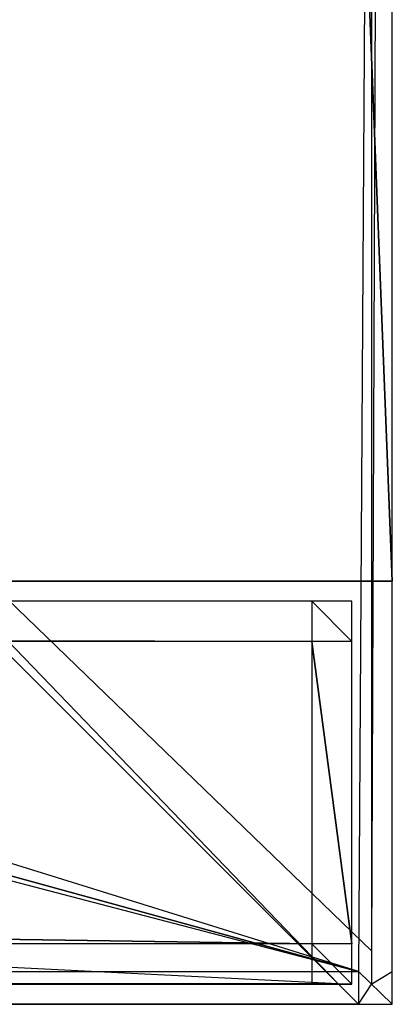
# Model space of a CAD drawing. Extents: x 0 to 1, y -0.5 to 0.
# Tile 20 of 27: x 0.9815 to 1, y -0.5 to -0.4511. Entities that reach past the tile are written whole.
import ezdxf

# ---------------------------------------------------------------- set-up
doc = ezdxf.new("R2010")
doc.units = 0
for name, color, linetype in [('L0_FRONT_LEGATO_S2S2_X_3400__Y_', 7, 'CONTINUOUS'), ('L18_PLATTE_LEGATO_N_B12700__0__', 7, 'CONTINUOUS'), ('L19_KORPUS_LEGATO_SE_X_190__Y_4', 7, 'CONTINUOUS'), ('L9_FRONT_LEGATO_S2S2_X_1400__Y_', 7, 'CONTINUOUS')]:
    doc.layers.add(name, color=color, linetype=linetype)

msp = doc.modelspace()

# ---------------------------------------------------------------- linework, layer by layer
at = {"layer": 'L0_FRONT_LEGATO_S2S2_X_3400__Y_', "color": 8}
for points, invisible_edges in [([(0.996, -0.482, 0.34), (0.004, -0.48, 0.34), (0.004, -0.482, 0.34), (0.996, -0.482, 0.34)], 13), ([(0.004, -0.48, 0.34), (0.996, -0.482, 0.34), (0.996, -0.48, 0.34), (0.004, -0.48, 0.34)], 14), ([(0.004, -0.48), (0.996, -0.482), (0.004, -0.482), (0.004, -0.48)], 13), ([(0.996, -0.482), (0.004, -0.48), (0.996, -0.48), (0.996, -0.482)], 14), ([(0.004, -0.48, 0.002), (0.996, -0.48, 0.338), (0.996, -0.48, 0.002), (0.004, -0.48, 0.002)], 13), ([(0.996, -0.48, 0.338), (0.004, -0.48, 0.002), (0.004, -0.48, 0.338), (0.996, -0.48, 0.338)], 14), ([(0.004, -0.48, 0.338), (0.996, -0.48, 0.34), (0.996, -0.48, 0.338), (0.004, -0.48, 0.338)], 13), ([(0.996, -0.48, 0.34), (0.004, -0.48, 0.338), (0.004, -0.48, 0.34), (0.996, -0.48, 0.34)], 14), ([(0.004, -0.48), (0.996, -0.48, 0.002), (0.996, -0.48), (0.004, -0.48)], 13), ([(0.996, -0.48, 0.002), (0.004, -0.48), (0.004, -0.48, 0.002), (0.996, -0.48, 0.002)], 14), ([(0.998, -0.482, 0.34), (0.996, -0.48, 0.34), (0.996, -0.482, 0.34), (0.998, -0.482, 0.34)], 13), ([(0.996, -0.48, 0.34), (0.998, -0.482, 0.34), (0.998, -0.48, 0.34), (0.996, -0.48, 0.34)], 14), ([(0.996, -0.48), (0.998, -0.482), (0.996, -0.482), (0.996, -0.48)], 13), ([(0.998, -0.482), (0.996, -0.48), (0.998, -0.48), (0.998, -0.482)], 14), ([(0.996, -0.48, 0.002), (0.998, -0.48, 0.338), (0.998, -0.48, 0.002), (0.996, -0.48, 0.002)], 13), ([(0.998, -0.48, 0.338), (0.996, -0.48, 0.002), (0.996, -0.48, 0.338), (0.998, -0.48, 0.338)], 14), ([(0.996, -0.48), (0.998, -0.48, 0.002), (0.998, -0.48), (0.996, -0.48)], 13), ([(0.998, -0.48, 0.002), (0.996, -0.48), (0.996, -0.48, 0.002), (0.998, -0.48, 0.002)], 14), ([(0.996, -0.48, 0.338), (0.998, -0.48, 0.34), (0.998, -0.48, 0.338), (0.996, -0.48, 0.338)], 13), ([(0.998, -0.48, 0.34), (0.996, -0.48, 0.338), (0.996, -0.48, 0.34), (0.998, -0.48, 0.34)], 14), ([(0.998, -0.48, 0.338), (0.998, -0.482, 0.34), (0.998, -0.482, 0.338), (0.998, -0.48, 0.338)], 13), ([(0.998, -0.482, 0.34), (0.998, -0.48, 0.338), (0.998, -0.48, 0.34), (0.998, -0.482, 0.34)], 14), ([(0.998, -0.48, 0.002), (0.998, -0.482, 0.338), (0.998, -0.482, 0.002), (0.998, -0.48, 0.002)], 13), ([(0.998, -0.482, 0.338), (0.998, -0.48, 0.002), (0.998, -0.48, 0.338), (0.998, -0.482, 0.338)], 14), ([(0.998, -0.48), (0.998, -0.482, 0.002), (0.998, -0.482), (0.998, -0.48)], 13), ([(0.998, -0.482, 0.002), (0.998, -0.48), (0.998, -0.48, 0.002), (0.998, -0.482, 0.002)], 14), ([(0.004, -0.482), (0.996, -0.497), (0.004, -0.497), (0.004, -0.482)], 13), ([(0.996, -0.497), (0.004, -0.482), (0.996, -0.482), (0.996, -0.497)], 14), ([(0.996, -0.497, 0.34), (0.004, -0.482, 0.34), (0.004, -0.497, 0.34), (0.996, -0.497, 0.34)], 13), ([(0.004, -0.482, 0.34), (0.996, -0.497, 0.34), (0.996, -0.482, 0.34), (0.004, -0.482, 0.34)], 14), ([(0.996, -0.482), (0.998, -0.497), (0.996, -0.497), (0.996, -0.482)], 13), ([(0.998, -0.497), (0.996, -0.482), (0.998, -0.482), (0.998, -0.497)], 14), ([(0.998, -0.497, 0.34), (0.996, -0.482, 0.34), (0.996, -0.497, 0.34), (0.998, -0.497, 0.34)], 13), ([(0.996, -0.482, 0.34), (0.998, -0.497, 0.34), (0.998, -0.482, 0.34), (0.996, -0.482, 0.34)], 14), ([(0.998, -0.482, 0.002), (0.998, -0.497, 0.338), (0.998, -0.497, 0.002), (0.998, -0.482, 0.002)], 13), ([(0.998, -0.497, 0.338), (0.998, -0.482, 0.002), (0.998, -0.482, 0.338), (0.998, -0.497, 0.338)], 14), ([(0.998, -0.482), (0.998, -0.497, 0.002), (0.998, -0.497), (0.998, -0.482)], 13), ([(0.998, -0.497, 0.002), (0.998, -0.482), (0.998, -0.482, 0.002), (0.998, -0.497, 0.002)], 14), ([(0.998, -0.482, 0.338), (0.998, -0.497, 0.34), (0.998, -0.497, 0.338), (0.998, -0.482, 0.338)], 13), ([(0.998, -0.497, 0.34), (0.998, -0.482, 0.338), (0.998, -0.482, 0.34), (0.998, -0.497, 0.34)], 14), ([(0.004, -0.497), (0.996, -0.499), (0.004, -0.499), (0.004, -0.497)], 13), ([(0.996, -0.499), (0.004, -0.497), (0.996, -0.497), (0.996, -0.499)], 14), ([(0.996, -0.499, 0.34), (0.004, -0.497, 0.34), (0.004, -0.499, 0.34), (0.996, -0.499, 0.34)], 13), ([(0.004, -0.497, 0.34), (0.996, -0.499, 0.34), (0.996, -0.497, 0.34), (0.004, -0.497, 0.34)], 14), ([(0.998, -0.499, 0.34), (0.996, -0.497, 0.34), (0.996, -0.499, 0.34), (0.998, -0.499, 0.34)], 13), ([(0.996, -0.497, 0.34), (0.998, -0.499, 0.34), (0.998, -0.497, 0.34), (0.996, -0.497, 0.34)], 14), ([(0.996, -0.497), (0.998, -0.499), (0.996, -0.499), (0.996, -0.497)], 13), ([(0.998, -0.499), (0.996, -0.497), (0.998, -0.497), (0.998, -0.499)], 14), ([(0.998, -0.497, 0.002), (0.998, -0.499, 0.338), (0.998, -0.499, 0.002), (0.998, -0.497, 0.002)], 13), ([(0.998, -0.499, 0.338), (0.998, -0.497, 0.002), (0.998, -0.497, 0.338), (0.998, -0.499, 0.338)], 14), ([(0.998, -0.497, 0.338), (0.998, -0.499, 0.34), (0.998, -0.499, 0.338), (0.998, -0.497, 0.338)], 13), ([(0.998, -0.499, 0.34), (0.998, -0.497, 0.338), (0.998, -0.497, 0.34), (0.998, -0.499, 0.34)], 14), ([(0.998, -0.497), (0.998, -0.499, 0.002), (0.998, -0.499), (0.998, -0.497)], 13), ([(0.998, -0.499, 0.002), (0.998, -0.497), (0.998, -0.497, 0.002), (0.998, -0.499, 0.002)], 14), ([(0.996, -0.499, 0.338), (0.004, -0.499, 0.002), (0.996, -0.499, 0.002), (0.996, -0.499, 0.338)], 13), ([(0.004, -0.499, 0.002), (0.996, -0.499, 0.338), (0.004, -0.499, 0.338), (0.004, -0.499, 0.002)], 14), ([(0.996, -0.499, 0.002), (0.004, -0.499), (0.996, -0.499), (0.996, -0.499, 0.002)], 13), ([(0.004, -0.499), (0.996, -0.499, 0.002), (0.004, -0.499, 0.002), (0.004, -0.499)], 14), ([(0.996, -0.499, 0.34), (0.004, -0.499, 0.338), (0.996, -0.499, 0.338), (0.996, -0.499, 0.34)], 13), ([(0.004, -0.499, 0.338), (0.996, -0.499, 0.34), (0.004, -0.499, 0.34), (0.004, -0.499, 0.338)], 14), ([(0.998, -0.499, 0.338), (0.996, -0.499, 0.002), (0.998, -0.499, 0.002), (0.998, -0.499, 0.338)], 13), ([(0.996, -0.499, 0.002), (0.998, -0.499, 0.338), (0.996, -0.499, 0.338), (0.996, -0.499, 0.002)], 14), ([(0.998, -0.499, 0.002), (0.996, -0.499), (0.998, -0.499), (0.998, -0.499, 0.002)], 13), ([(0.996, -0.499), (0.998, -0.499, 0.002), (0.996, -0.499, 0.002), (0.996, -0.499)], 14), ([(0.998, -0.499, 0.34), (0.996, -0.499, 0.338), (0.998, -0.499, 0.338), (0.998, -0.499, 0.34)], 13), ([(0.996, -0.499, 0.338), (0.998, -0.499, 0.34), (0.996, -0.499, 0.34), (0.996, -0.499, 0.338)], 14)]:
    msp.add_3dface(points, dxfattribs=dict(at, invisible_edges=invisible_edges))
at = {"layer": 'L18_PLATTE_LEGATO_N_B12700__0__', "color": 8}
for points, invisible_edges in [([(0.390764, -0.23853, 0.55), (0.998322, -0.498375, 0.55), (0.392538, -0.220523, 0.55), (0.390764, -0.23853, 0.55)], 15), ([(0.392538, -0.220523, 0.55), (0.998322, -0.498375, 0.55), (0.998322, -0.220523, 0.55), (0.392538, -0.220523, 0.55)], 15), ([(0.951959, -0.450334, 0.513069), (0.998987, -0.220523, 0.542564), (0.998987, -0.497362, 0.542564), (0.951959, -0.450334, 0.513069)], 14), ([(0.998322, -0.498375, 0.55), (1, -0.220523, 0.55), (0.998322, -0.220523, 0.55), (0.998322, -0.498375, 0.55)], 13), ([(1, -0.220523, 0.55), (0.998322, -0.498375, 0.55), (1, -0.498375, 0.55), (1, -0.220523, 0.55)], 14), ([(1, -0.220523, 0.5432), (0.998987, -0.497362, 0.542564), (0.998987, -0.220523, 0.542564), (1, -0.220523, 0.5432)], 13), ([(0.998987, -0.497362, 0.542564), (1, -0.220523, 0.5432), (1, -0.498375, 0.5432), (0.998987, -0.497362, 0.542564)], 14), ([(1, -0.220523, 0.548361), (1, -0.498375, 0.55), (1, -0.498375, 0.548361), (1, -0.220523, 0.548361)], 13), ([(1, -0.498375, 0.55), (1, -0.220523, 0.548361), (1, -0.220523, 0.55), (1, -0.498375, 0.55)], 14), ([(1, -0.220523, 0.5432), (1, -0.498375, 0.544378), (1, -0.498375, 0.5432), (1, -0.220523, 0.5432)], 13), ([(1, -0.498375, 0.544378), (1, -0.220523, 0.5432), (1, -0.220523, 0.544378), (1, -0.498375, 0.544378)], 14), ([(1, -0.220523, 0.544378), (1, -0.498375, 0.548361), (1, -0.498375, 0.544378), (1, -0.220523, 0.544378)], 13), ([(1, -0.498375, 0.548361), (1, -0.220523, 0.544378), (1, -0.220523, 0.548361), (1, -0.498375, 0.548361)], 14), ([(0.385512, -0.255846, 0.55), (0.998322, -0.498375, 0.55), (0.390764, -0.23853, 0.55), (0.385512, -0.255846, 0.55)], 15), ([(0.376982, -0.271804, 0.55), (0.998322, -0.498375, 0.55), (0.385512, -0.255846, 0.55), (0.376982, -0.271804, 0.55)], 15), ([(0.365503, -0.285792, 0.55), (0.998322, -0.498375, 0.55), (0.376982, -0.271804, 0.55), (0.365503, -0.285792, 0.55)], 15), ([(0.351515, -0.297271, 0.55), (0.998322, -0.498375, 0.55), (0.365503, -0.285792, 0.55), (0.351515, -0.297271, 0.55)], 15), ([(0.335557, -0.305801, 0.55), (0.998322, -0.498375, 0.55), (0.351515, -0.297271, 0.55), (0.335557, -0.305801, 0.55)], 13), ([(0.318241, -0.311054, 0.55), (0.998322, -0.498375, 0.55), (0.335557, -0.305801, 0.55), (0.318241, -0.311054, 0.55)], 10), ([(0.282226, -0.311054, 0.55), (0.00192, -0.498375, 0.55), (0.998322, -0.498375, 0.55), (0.282226, -0.311054, 0.55)], 13), ([(0.282226, -0.311054, 0.55), (0.998322, -0.498375, 0.55), (0.300233, -0.312827, 0.55), (0.282226, -0.311054, 0.55)], 10), ([(0.300233, -0.312827, 0.55), (0.998322, -0.498375, 0.55), (0.318241, -0.311054, 0.55), (0.300233, -0.312827, 0.55)], 13), ([(0.998987, -0.497362, 0.542564), (0.951959, -0.451959, 0.513069), (0.951959, -0.450334, 0.513069), (0.998987, -0.497362, 0.542564)], 13), ([(0.049961, -0.451959, 0.513069), (0.997308, -0.498987, 0.542564), (0.002933, -0.498987, 0.542564), (0.049961, -0.451959, 0.513069)], 13), ([(0.997308, -0.498987, 0.542564), (0.049961, -0.451959, 0.513069), (0.950281, -0.451959, 0.513069), (0.997308, -0.498987, 0.542564)], 14), ([(0.951959, -0.451959, 0.513069), (0.997308, -0.498987, 0.542564), (0.950281, -0.451959, 0.513069), (0.951959, -0.451959, 0.513069)], 13), ([(0.997308, -0.498987, 0.542564), (0.951959, -0.451959, 0.513069), (0.998987, -0.498987, 0.542564), (0.997308, -0.498987, 0.542564)], 14), ([(0.951959, -0.451959, 0.513069), (0.998987, -0.497362, 0.542564), (0.998987, -0.498987, 0.542564), (0.951959, -0.451959, 0.513069)], 14), ([(1, -0.498375, 0.5432), (0.998987, -0.498987, 0.542564), (0.998987, -0.497362, 0.542564), (1, -0.498375, 0.5432)], 13), ([(0.998322, -0.5, 0.55), (0.00192, -0.498375, 0.55), (0.00192, -0.5, 0.55), (0.998322, -0.5, 0.55)], 13), ([(0.00192, -0.498375, 0.55), (0.998322, -0.5, 0.55), (0.998322, -0.498375, 0.55), (0.00192, -0.498375, 0.55)], 14), ([(1, -0.5, 0.55), (0.998322, -0.498375, 0.55), (0.998322, -0.5, 0.55), (1, -0.5, 0.55)], 13), ([(0.998322, -0.498375, 0.55), (1, -0.5, 0.55), (1, -0.498375, 0.55), (0.998322, -0.498375, 0.55)], 14), ([(0.998987, -0.498987, 0.542564), (1, -0.498375, 0.5432), (1, -0.5, 0.5432), (0.998987, -0.498987, 0.542564)], 14), ([(1, -0.498375, 0.548361), (1, -0.5, 0.55), (1, -0.5, 0.548361), (1, -0.498375, 0.548361)], 13), ([(1, -0.5, 0.55), (1, -0.498375, 0.548361), (1, -0.498375, 0.55), (1, -0.5, 0.55)], 14), ([(1, -0.498375, 0.544378), (1, -0.5, 0.548361), (1, -0.5, 0.544378), (1, -0.498375, 0.544378)], 13), ([(1, -0.5, 0.548361), (1, -0.498375, 0.544378), (1, -0.498375, 0.548361), (1, -0.5, 0.548361)], 14), ([(1, -0.498375, 0.5432), (1, -0.5, 0.544378), (1, -0.5, 0.5432), (1, -0.498375, 0.5432)], 13), ([(1, -0.5, 0.544378), (1, -0.498375, 0.5432), (1, -0.498375, 0.544378), (1, -0.5, 0.544378)], 14), ([(0.002933, -0.498987, 0.542564), (0.998322, -0.5, 0.5432), (0.00192, -0.5, 0.5432), (0.002933, -0.498987, 0.542564)], 13), ([(0.998322, -0.5, 0.5432), (0.002933, -0.498987, 0.542564), (0.997308, -0.498987, 0.542564), (0.998322, -0.5, 0.5432)], 14), ([(0.998987, -0.498987, 0.542564), (0.998322, -0.5, 0.5432), (0.997308, -0.498987, 0.542564), (0.998987, -0.498987, 0.542564)], 13), ([(0.998322, -0.5, 0.5432), (0.998987, -0.498987, 0.542564), (1, -0.5, 0.5432), (0.998322, -0.5, 0.5432)], 14), ([(0.998322, -0.5, 0.544378), (0.00192, -0.5, 0.548361), (0.00192, -0.5, 0.544378), (0.998322, -0.5, 0.544378)], 13), ([(0.00192, -0.5, 0.548361), (0.998322, -0.5, 0.544378), (0.998322, -0.5, 0.548361), (0.00192, -0.5, 0.548361)], 14), ([(0.998322, -0.5, 0.548361), (0.00192, -0.5, 0.55), (0.00192, -0.5, 0.548361), (0.998322, -0.5, 0.548361)], 13), ([(0.00192, -0.5, 0.55), (0.998322, -0.5, 0.548361), (0.998322, -0.5, 0.55), (0.00192, -0.5, 0.55)], 14), ([(0.998322, -0.5, 0.5432), (0.00192, -0.5, 0.544378), (0.00192, -0.5, 0.5432), (0.998322, -0.5, 0.5432)], 13), ([(0.00192, -0.5, 0.544378), (0.998322, -0.5, 0.5432), (0.998322, -0.5, 0.544378), (0.00192, -0.5, 0.544378)], 14), ([(1, -0.5, 0.548361), (0.998322, -0.5, 0.544378), (1, -0.5, 0.544378), (1, -0.5, 0.548361)], 13), ([(0.998322, -0.5, 0.544378), (1, -0.5, 0.548361), (0.998322, -0.5, 0.548361), (0.998322, -0.5, 0.544378)], 14), ([(1, -0.5, 0.544378), (0.998322, -0.5, 0.5432), (1, -0.5, 0.5432), (1, -0.5, 0.544378)], 13), ([(0.998322, -0.5, 0.5432), (1, -0.5, 0.544378), (0.998322, -0.5, 0.544378), (0.998322, -0.5, 0.5432)], 14), ([(1, -0.5, 0.55), (0.998322, -0.5, 0.548361), (1, -0.5, 0.548361), (1, -0.5, 0.55)], 13), ([(0.998322, -0.5, 0.548361), (1, -0.5, 0.55), (0.998322, -0.5, 0.55), (0.998322, -0.5, 0.548361)], 14)]:
    msp.add_3dface(points, dxfattribs=dict(at, invisible_edges=invisible_edges))
at = {"layer": 'L19_KORPUS_LEGATO_SE_X_190__Y_4', "color": 8}
for points, invisible_edges in [([(1, -0.479, 0.51), (0.981, 0, 0.51), (0.981, -0.479, 0.51), (1, -0.479, 0.51)], 13), ([(0.981, 0, 0.51), (1, -0.479, 0.51), (1, 0, 0.51), (0.981, 0, 0.51)], 14), ([(0.981, 0), (1, -0.479), (0.981, -0.479), (0.981, 0)], 13), ([(1, -0.479), (0.981, 0), (1, 0), (1, -0.479)], 14), ([(1, 0), (1, -0.479, 0.51), (1, -0.479), (1, 0)], 13), ([(1, -0.479, 0.51), (1, 0), (1, 0, 0.51), (1, -0.479, 0.51)], 14), ([(1, -0.479, 0.51), (0.981, -0.479), (1, -0.479), (1, -0.479, 0.51)], 13), ([(0.981, -0.479), (1, -0.479, 0.51), (0.981, -0.479, 0.51), (0.981, -0.479)], 14)]:
    msp.add_3dface(points, dxfattribs=dict(at, invisible_edges=invisible_edges))
at = {"layer": 'L9_FRONT_LEGATO_S2S2_X_1400__Y_', "color": 8}
for points, invisible_edges in [([(0.996, -0.482, 0.51), (0.004, -0.48, 0.51), (0.004, -0.482, 0.51), (0.996, -0.482, 0.51)], 13), ([(0.004, -0.48, 0.51), (0.996, -0.482, 0.51), (0.996, -0.48, 0.51), (0.004, -0.48, 0.51)], 14), ([(0.004, -0.48, 0.37), (0.996, -0.482, 0.37), (0.004, -0.482, 0.37), (0.004, -0.48, 0.37)], 13), ([(0.996, -0.482, 0.37), (0.004, -0.48, 0.37), (0.996, -0.48, 0.37), (0.996, -0.482, 0.37)], 14), ([(0.004, -0.48, 0.372), (0.996, -0.48, 0.508), (0.996, -0.48, 0.372), (0.004, -0.48, 0.372)], 13), ([(0.996, -0.48, 0.508), (0.004, -0.48, 0.372), (0.004, -0.48, 0.508), (0.996, -0.48, 0.508)], 14), ([(0.004, -0.48, 0.508), (0.996, -0.48, 0.51), (0.996, -0.48, 0.508), (0.004, -0.48, 0.508)], 13), ([(0.996, -0.48, 0.51), (0.004, -0.48, 0.508), (0.004, -0.48, 0.51), (0.996, -0.48, 0.51)], 14), ([(0.004, -0.48, 0.37), (0.996, -0.48, 0.372), (0.996, -0.48, 0.37), (0.004, -0.48, 0.37)], 13), ([(0.996, -0.48, 0.372), (0.004, -0.48, 0.37), (0.004, -0.48, 0.372), (0.996, -0.48, 0.372)], 14), ([(0.998, -0.482, 0.51), (0.996, -0.48, 0.51), (0.996, -0.482, 0.51), (0.998, -0.482, 0.51)], 13), ([(0.996, -0.48, 0.51), (0.998, -0.482, 0.51), (0.998, -0.48, 0.51), (0.996, -0.48, 0.51)], 14), ([(0.996, -0.48, 0.37), (0.998, -0.482, 0.37), (0.996, -0.482, 0.37), (0.996, -0.48, 0.37)], 13), ([(0.998, -0.482, 0.37), (0.996, -0.48, 0.37), (0.998, -0.48, 0.37), (0.998, -0.482, 0.37)], 14), ([(0.996, -0.48, 0.372), (0.998, -0.48, 0.508), (0.998, -0.48, 0.372), (0.996, -0.48, 0.372)], 13), ([(0.998, -0.48, 0.508), (0.996, -0.48, 0.372), (0.996, -0.48, 0.508), (0.998, -0.48, 0.508)], 14), ([(0.996, -0.48, 0.37), (0.998, -0.48, 0.372), (0.998, -0.48, 0.37), (0.996, -0.48, 0.37)], 13), ([(0.998, -0.48, 0.372), (0.996, -0.48, 0.37), (0.996, -0.48, 0.372), (0.998, -0.48, 0.372)], 14), ([(0.996, -0.48, 0.508), (0.998, -0.48, 0.51), (0.998, -0.48, 0.508), (0.996, -0.48, 0.508)], 13), ([(0.998, -0.48, 0.51), (0.996, -0.48, 0.508), (0.996, -0.48, 0.51), (0.998, -0.48, 0.51)], 14), ([(0.998, -0.48, 0.508), (0.998, -0.482, 0.51), (0.998, -0.482, 0.508), (0.998, -0.48, 0.508)], 13), ([(0.998, -0.482, 0.51), (0.998, -0.48, 0.508), (0.998, -0.48, 0.51), (0.998, -0.482, 0.51)], 14), ([(0.998, -0.48, 0.372), (0.998, -0.482, 0.508), (0.998, -0.482, 0.372), (0.998, -0.48, 0.372)], 13), ([(0.998, -0.482, 0.508), (0.998, -0.48, 0.372), (0.998, -0.48, 0.508), (0.998, -0.482, 0.508)], 14), ([(0.998, -0.48, 0.37), (0.998, -0.482, 0.372), (0.998, -0.482, 0.37), (0.998, -0.48, 0.37)], 13), ([(0.998, -0.482, 0.372), (0.998, -0.48, 0.37), (0.998, -0.48, 0.372), (0.998, -0.482, 0.372)], 14), ([(0.004, -0.482, 0.37), (0.996, -0.497, 0.37), (0.004, -0.497, 0.37), (0.004, -0.482, 0.37)], 13), ([(0.996, -0.497, 0.37), (0.004, -0.482, 0.37), (0.996, -0.482, 0.37), (0.996, -0.497, 0.37)], 14), ([(0.996, -0.497, 0.51), (0.004, -0.482, 0.51), (0.004, -0.497, 0.51), (0.996, -0.497, 0.51)], 13), ([(0.004, -0.482, 0.51), (0.996, -0.497, 0.51), (0.996, -0.482, 0.51), (0.004, -0.482, 0.51)], 14), ([(0.996, -0.482, 0.37), (0.998, -0.497, 0.37), (0.996, -0.497, 0.37), (0.996, -0.482, 0.37)], 13), ([(0.998, -0.497, 0.37), (0.996, -0.482, 0.37), (0.998, -0.482, 0.37), (0.998, -0.497, 0.37)], 14), ([(0.998, -0.497, 0.51), (0.996, -0.482, 0.51), (0.996, -0.497, 0.51), (0.998, -0.497, 0.51)], 13), ([(0.996, -0.482, 0.51), (0.998, -0.497, 0.51), (0.998, -0.482, 0.51), (0.996, -0.482, 0.51)], 14), ([(0.998, -0.482, 0.372), (0.998, -0.497, 0.508), (0.998, -0.497, 0.372), (0.998, -0.482, 0.372)], 13), ([(0.998, -0.497, 0.508), (0.998, -0.482, 0.372), (0.998, -0.482, 0.508), (0.998, -0.497, 0.508)], 14), ([(0.998, -0.482, 0.37), (0.998, -0.497, 0.372), (0.998, -0.497, 0.37), (0.998, -0.482, 0.37)], 13), ([(0.998, -0.497, 0.372), (0.998, -0.482, 0.37), (0.998, -0.482, 0.372), (0.998, -0.497, 0.372)], 14), ([(0.998, -0.482, 0.508), (0.998, -0.497, 0.51), (0.998, -0.497, 0.508), (0.998, -0.482, 0.508)], 13), ([(0.998, -0.497, 0.51), (0.998, -0.482, 0.508), (0.998, -0.482, 0.51), (0.998, -0.497, 0.51)], 14), ([(0.004, -0.497, 0.37), (0.996, -0.499, 0.37), (0.004, -0.499, 0.37), (0.004, -0.497, 0.37)], 13), ([(0.996, -0.499, 0.37), (0.004, -0.497, 0.37), (0.996, -0.497, 0.37), (0.996, -0.499, 0.37)], 14), ([(0.996, -0.499, 0.51), (0.004, -0.497, 0.51), (0.004, -0.499, 0.51), (0.996, -0.499, 0.51)], 13), ([(0.004, -0.497, 0.51), (0.996, -0.499, 0.51), (0.996, -0.497, 0.51), (0.004, -0.497, 0.51)], 14), ([(0.998, -0.499, 0.51), (0.996, -0.497, 0.51), (0.996, -0.499, 0.51), (0.998, -0.499, 0.51)], 13), ([(0.996, -0.497, 0.51), (0.998, -0.499, 0.51), (0.998, -0.497, 0.51), (0.996, -0.497, 0.51)], 14), ([(0.996, -0.497, 0.37), (0.998, -0.499, 0.37), (0.996, -0.499, 0.37), (0.996, -0.497, 0.37)], 13), ([(0.998, -0.499, 0.37), (0.996, -0.497, 0.37), (0.998, -0.497, 0.37), (0.998, -0.499, 0.37)], 14), ([(0.998, -0.497, 0.372), (0.998, -0.499, 0.508), (0.998, -0.499, 0.372), (0.998, -0.497, 0.372)], 13), ([(0.998, -0.499, 0.508), (0.998, -0.497, 0.372), (0.998, -0.497, 0.508), (0.998, -0.499, 0.508)], 14), ([(0.998, -0.497, 0.508), (0.998, -0.499, 0.51), (0.998, -0.499, 0.508), (0.998, -0.497, 0.508)], 13), ([(0.998, -0.499, 0.51), (0.998, -0.497, 0.508), (0.998, -0.497, 0.51), (0.998, -0.499, 0.51)], 14), ([(0.998, -0.497, 0.37), (0.998, -0.499, 0.372), (0.998, -0.499, 0.37), (0.998, -0.497, 0.37)], 13), ([(0.998, -0.499, 0.372), (0.998, -0.497, 0.37), (0.998, -0.497, 0.372), (0.998, -0.499, 0.372)], 14), ([(0.996, -0.499, 0.508), (0.004, -0.499, 0.372), (0.996, -0.499, 0.372), (0.996, -0.499, 0.508)], 13), ([(0.004, -0.499, 0.372), (0.996, -0.499, 0.508), (0.004, -0.499, 0.508), (0.004, -0.499, 0.372)], 14), ([(0.996, -0.499, 0.372), (0.004, -0.499, 0.37), (0.996, -0.499, 0.37), (0.996, -0.499, 0.372)], 13), ([(0.004, -0.499, 0.37), (0.996, -0.499, 0.372), (0.004, -0.499, 0.372), (0.004, -0.499, 0.37)], 14), ([(0.996, -0.499, 0.51), (0.004, -0.499, 0.508), (0.996, -0.499, 0.508), (0.996, -0.499, 0.51)], 13), ([(0.004, -0.499, 0.508), (0.996, -0.499, 0.51), (0.004, -0.499, 0.51), (0.004, -0.499, 0.508)], 14), ([(0.998, -0.499, 0.508), (0.996, -0.499, 0.372), (0.998, -0.499, 0.372), (0.998, -0.499, 0.508)], 13), ([(0.996, -0.499, 0.372), (0.998, -0.499, 0.508), (0.996, -0.499, 0.508), (0.996, -0.499, 0.372)], 14), ([(0.998, -0.499, 0.372), (0.996, -0.499, 0.37), (0.998, -0.499, 0.37), (0.998, -0.499, 0.372)], 13), ([(0.996, -0.499, 0.37), (0.998, -0.499, 0.372), (0.996, -0.499, 0.372), (0.996, -0.499, 0.37)], 14), ([(0.998, -0.499, 0.51), (0.996, -0.499, 0.508), (0.998, -0.499, 0.508), (0.998, -0.499, 0.51)], 13), ([(0.996, -0.499, 0.508), (0.998, -0.499, 0.51), (0.996, -0.499, 0.51), (0.996, -0.499, 0.508)], 14)]:
    msp.add_3dface(points, dxfattribs=dict(at, invisible_edges=invisible_edges))

doc.saveas('drawing.dxf')
